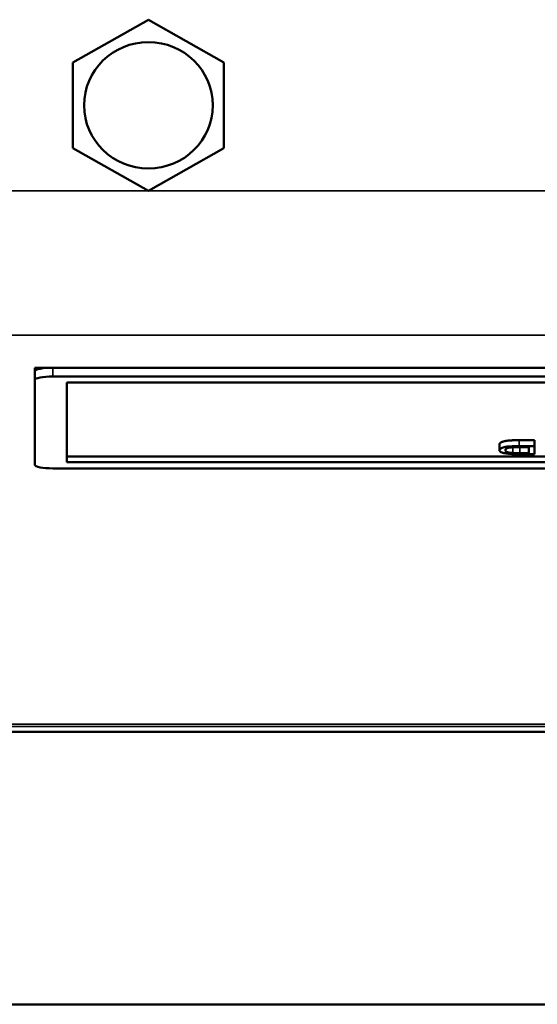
# Model space of a CAD drawing. Header units: inches. Extents: x 1.4 to 53.9, y 1.3 to 58.
# Tile 53 of 227: x 47.4 to 48.2, y 15.5 to 17.1. Entities that reach past the tile are written whole.
import ezdxf

# ---------------------------------------------------------------- set-up
doc = ezdxf.new("R2010")
doc.units = ezdxf.units.IN
doc.header["$MEASUREMENT"] = 0
doc.layers.add('Visible (ANSI)', color=7, linetype='Continuous', lineweight=50)
doc.layers.add('Visible Narrow (ANSI)', color=7, linetype='Continuous', lineweight=35)

msp = doc.modelspace()

# ---------------------------------------------------------------- linework, layer by layer
at = {"layer": 'Visible (ANSI)'}
for p, q in [((47.4657, 17.0289), (47.5907, 17.0997)), ((47.5907, 17.0997), (47.7157, 17.0289)), ((47.4657, 16.8871), (47.4657, 17.0289)), ((47.7157, 17.0289), (47.7157, 16.8871)), ((47.5907, 16.8163), (47.4657, 16.8871)), ((47.7157, 16.8871), (47.5907, 16.8163)), ((47.4027, 16.5181), (47.4027, 16.5238)), ((47.4027, 16.5238), (47.6527, 16.5238)), ((47.4027, 16.5181), (47.4027, 16.5034)), ((47.4227, 16.5235), (47.4227, 16.5238)), ((47.4327, 16.5238), (49.0727, 16.5238)), ((47.4327, 16.5091), (49.0727, 16.5091)), ((47.4027, 16.3628), (47.4027, 16.5034)), ((47.4558, 16.499), (49.0496, 16.499)), ((47.4558, 16.3672), (47.4558, 16.499)), ((48.1718, 16.3971), (48.1718, 16.3873)), ((48.2044, 16.4038), (48.2297, 16.4038)), ((48.2297, 16.394), (48.2044, 16.394)), ((48.2297, 16.4038), (48.2297, 16.394)), ((48.2297, 16.3807), (48.2297, 16.394)), ((48.2055, 16.3924), (48.2204, 16.3924)), ((48.2056, 16.3807), (48.2297, 16.3807)), ((48.2057, 16.3921), (48.2204, 16.3921)), ((48.2204, 16.3823), (48.2057, 16.3823)), ((48.2204, 16.3924), (48.2204, 16.3823)), ((47.4558, 16.377), (49.0496, 16.377)), ((49.0496, 16.3672), (47.4558, 16.3672)), ((49.0727, 16.3571), (47.4327, 16.3571)), ((50.1927, 15.9209), (18.7187, 15.9209)), ((18.5862, 15.4701), (50.4909, 15.4701))]:
    msp.add_line(p, q, dxfattribs=at)
msp.add_ellipse((47.5907, 16.958), major_axis=(0.1065, 0), ratio=0.981793, dxfattribs=at)
for centre, start_param, end_param in [((47.4327, 16.5181), 4.712389, 6.283185), ((47.4327, 16.5034), 4.712389, 6.283185), ((47.4327, 16.3628), 0, 1.570796)]:
    msp.add_ellipse(centre, major_axis=(-0.03, 0), ratio=0.189952, start_param=start_param, end_param=end_param, dxfattribs=at)
for points in [[(48.1718, 16.3971), (48.1718, 16.3986), (48.1756, 16.4009), (48.1814, 16.4025), (48.1883, 16.4033), (48.1981, 16.4038), (48.2044, 16.4038)], [(48.1958, 16.3922), (48.1995, 16.3921), (48.2057, 16.3921)]]:
    msp.add_open_spline(points, degree=2, dxfattribs=at)
for points, knots in [([(48.2044, 16.394), (48.1999, 16.394), (48.1941, 16.3939), (48.1859, 16.3933), (48.1836, 16.393), (48.1792, 16.3921), (48.177, 16.3916), (48.1722, 16.3894), (48.1718, 16.3881), (48.1718, 16.3873)], [-0.1200795, -0.1200795, -0.1200795, -0.1200795, -0.0782796, -0.0782796, -0.0553638, -0.0553638, -0.0328697, -0.0328697, 0, 0, 0, 0]), ([(48.1718, 16.3873), (48.1718, 16.3866), (48.1722, 16.3859), (48.1737, 16.3845), (48.1748, 16.3839), (48.1779, 16.3828), (48.1801, 16.3823), (48.1829, 16.3818)], [-0.07618913, -0.07618913, -0.07618913, -0.07618913, -0.05129348, -0.05129348, -0.02748299, -0.02748299, 0, 0, 0, 0]), ([(48.1814, 16.3872), (48.1814, 16.3878), (48.1816, 16.3884), (48.1828, 16.3897), (48.1837, 16.3901), (48.1855, 16.3908), (48.1867, 16.3912), (48.1884, 16.3915)], [-0.04322359, -0.04322359, -0.04322359, -0.04322359, -0.03115537, -0.03115537, -0.01763793, -0.01763793, 0, 0, 0, 0]), ([(48.1938, 16.3825), (48.1926, 16.3826), (48.1914, 16.3827), (48.1893, 16.383), (48.1883, 16.3832), (48.186, 16.3837), (48.1845, 16.3841), (48.1819, 16.3855), (48.1814, 16.3864), (48.1814, 16.3872)], [-0.1050644, -0.1050644, -0.1050644, -0.1050644, -0.0860517, -0.0860517, -0.0659504, -0.0659504, -0.0354965, -0.0354965, 0, 0, 0, 0]), ([(48.1829, 16.3818), (48.1843, 16.3816), (48.1859, 16.3814), (48.1893, 16.3811), (48.1912, 16.381), (48.1931, 16.3809)], [-0.02936972, -0.02936972, -0.02936972, -0.02936972, -0.01506774, -0.01506774, 0, 0, 0, 0]), ([(48.1884, 16.3915), (48.1892, 16.3916), (48.1901, 16.3918), (48.1924, 16.392), (48.1938, 16.3921), (48.1975, 16.3924), (48.2014, 16.3924), (48.2055, 16.3924)], [-0.04708302, -0.04708302, -0.04708302, -0.04708302, -0.04035783, -0.04035783, -0.03126514, -0.03126514, 0, 0, 0, 0]), ([(48.1931, 16.3809), (48.1948, 16.3808), (48.1967, 16.3808), (48.2007, 16.3807), (48.2033, 16.3807), (48.2056, 16.3807)], [-0.03094406, -0.03094406, -0.03094406, -0.03094406, -0.01790256, -0.01790256, 0, 0, 0, 0]), ([(48.2057, 16.3823), (48.2034, 16.3823), (48.2009, 16.3823), (48.1969, 16.3824), (48.1952, 16.3824), (48.1938, 16.3825)], [-0.0269249, -0.0269249, -0.0269249, -0.0269249, -0.01152465, -0.01152465, 0, 0, 0, 0])]:
    msp.add_open_spline(points, degree=3, knots=knots, dxfattribs=at)
at = {"layer": 'Visible Narrow (ANSI)'}
for p, q in [((18.7187, 16.8164), (50.1927, 16.8164)), ((18.7187, 16.5776), (50.1927, 16.5776)), ((47.4327, 16.5091), (47.4327, 16.5238)), ((48.2044, 16.4038), (48.2044, 16.394)), ((48.1938, 16.3921), (48.1938, 16.3825)), ((48.2057, 16.3921), (48.2057, 16.3823)), ((18.7187, 15.934), (50.1927, 15.934)), ((18.7187, 15.9302), (50.1927, 15.9302))]:
    msp.add_line(p, q, dxfattribs=at)

doc.saveas('drawing.dxf')
